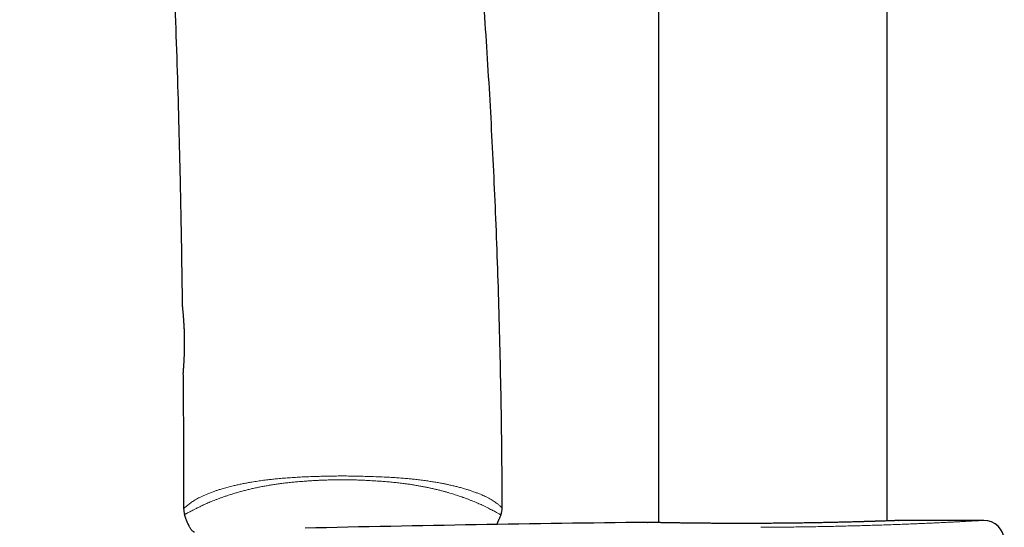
# Model space of a CAD drawing. Header units: millimetres. Extents: x 8 to 830, y 12 to 1725.
# Tile 145 of 256: x 86 to 163, y 1400 to 1439. Entities that reach past the tile are written whole.
import ezdxf

# ---------------------------------------------------------------- set-up
doc = ezdxf.new("R2010")
doc.units = ezdxf.units.MM

msp = doc.modelspace()

# ---------------------------------------------------------------- linework, layer by layer
at = {"color": 7, "linetype": 'Continuous', "lineweight": 30}
for p, q in [((136.071, 1692.945), (136.071, 1400.212)), ((153.871, 1400.343), (153.871, 1685.83)), ((154.727, 1400.373), (154.744, 1400.373)), ((123.52, 1400.139), (123.487, 1400.065)), ((135.19, 1400.23), (135.207, 1400.23))]:
    msp.add_line(p, q, dxfattribs=at)
for centre, radius, start, end in [((100.503, 1401.291), 1.4, 180.06531, 198.27362), ((122.501, 1401.357), 1.4, 337.54453, 0.18082), ((162.971, -1048.231), 2448.618, 90.037148, 90.192498), ((161.384, 1398.787), 1.6, 1.11087, 90.03715), ((162.971, -1048.231), 2448.618, 90.65006, 91.273199)]:
    msp.add_arc(centre, radius, start, end, dxfattribs=at)
for points, knots in [([(123.898, 1401.362), (123.895, 1402.365), (123.886, 1404.666), (123.843, 1408.267), (123.773, 1412.164), (123.677, 1416.064), (123.556, 1419.966), (123.411, 1423.794), (123.245, 1427.549), (123.058, 1431.231), (122.848, 1434.913), (122.615, 1438.595), (122.358, 1442.277), (122.077, 1445.958), (121.772, 1449.638), (121.442, 1453.317), (121.089, 1456.995), (120.713, 1460.649), (120.316, 1464.279), (119.897, 1467.885), (119.455, 1471.489), (118.976, 1475.185), (118.458, 1478.974), (117.899, 1482.855), (117.312, 1486.731), (116.695, 1490.603), (116.051, 1494.469), (115.39, 1498.257), (114.715, 1501.965), (114.027, 1505.595), (113.313, 1509.218), (112.573, 1512.836), (111.807, 1516.447), (111.014, 1520.052), (110.195, 1523.649), (109.349, 1527.239), (108.476, 1530.822), (107.582, 1534.375), (106.667, 1537.899), (105.729, 1541.394), (104.971, 1544.157), (104.515, 1545.753), (104.391, 1546.19)], [0, 0, 0, 0, 0.02053, 0.047102, 0.073695, 0.100306, 0.126934, 0.153579, 0.178714, 0.203861, 0.22902, 0.254188, 0.279366, 0.304552, 0.329745, 0.354944, 0.380149, 0.405358, 0.43012, 0.454885, 0.479652, 0.50442, 0.531168, 0.557915, 0.58466, 0.611404, 0.638145, 0.664881, 0.690086, 0.715287, 0.740482, 0.765672, 0.790855, 0.816032, 0.841202, 0.866364, 0.891519, 0.916665, 0.941353, 0.966033, 0.990705, 1, 1, 1, 1]), ([(86.34, 1537.801), (86.423, 1537.46), (86.758, 1536.084), (87.317, 1533.663), (88.017, 1530.54), (88.688, 1527.409), (89.332, 1524.271), (89.971, 1521.02), (90.602, 1517.658), (91.222, 1514.183), (91.812, 1510.701), (92.374, 1507.212), (92.907, 1503.717), (93.412, 1500.215), (93.89, 1496.708), (94.343, 1493.195), (94.769, 1489.677), (95.168, 1486.176), (95.541, 1482.692), (95.89, 1479.225), (96.216, 1475.754), (96.528, 1472.188), (96.826, 1468.526), (97.108, 1464.77), (97.368, 1461.011), (97.606, 1457.25), (97.822, 1453.488), (98.03, 1449.501), (98.227, 1445.29), (98.408, 1440.855), (98.565, 1436.421), (98.707, 1431.707), (98.831, 1426.715), (98.93, 1421.74), (98.974, 1418.523), (98.994, 1417.062)], [0, 0, 0, 0, 0.008646, 0.034944, 0.061254, 0.087575, 0.113909, 0.140256, 0.169254, 0.198268, 0.227299, 0.256347, 0.285411, 0.314492, 0.343589, 0.372701, 0.401827, 0.430968, 0.4596, 0.488244, 0.516897, 0.54556, 0.57652, 0.607488, 0.63846, 0.669434, 0.700409, 0.731382, 0.76788, 0.804368, 0.84084, 0.877294, 0.920658, 0.96398, 1, 1, 1, 1]), ([(98.996, 1417.062), (98.996, 1417.061), (98.996, 1417.058), (98.996, 1417.055), (98.996, 1417.052), (98.997, 1417.05), (98.997, 1417.048), (98.997, 1417.046), (98.997, 1417.042), (98.998, 1417.031), (99, 1417.011), (99.003, 1416.984), (99.006, 1416.95), (99.01, 1416.908), (99.014, 1416.872), (99.016, 1416.848), (99.017, 1416.842)], [0, 0, 0, 0, 0.004369, 0.009327, 0.014635, 0.023257, 0.041122, 0.073863, 0.15288, 0.28311, 0.421401, 0.556745, 0.691121, 0.824818, 0.95756, 1, 1, 1, 1]), ([(98.997, 1417.044), (98.997, 1417.043), (98.997, 1417.043), (98.998, 1417.037), (98.999, 1417.024), (99.001, 1417.003), (99.004, 1416.975), (99.007, 1416.939), (99.012, 1416.896), (99.016, 1416.846), (99.022, 1416.789), (99.028, 1416.726), (99.035, 1416.656), (99.042, 1416.579), (99.049, 1416.497), (99.057, 1416.409), (99.064, 1416.315), (99.072, 1416.216), (99.08, 1416.111), (99.088, 1416.002), (99.096, 1415.889), (99.104, 1415.772), (99.111, 1415.651), (99.118, 1415.526), (99.125, 1415.399), (99.131, 1415.269), (99.136, 1415.139), (99.14, 1415.007), (99.144, 1414.873), (99.147, 1414.737), (99.15, 1414.6), (99.151, 1414.461), (99.152, 1414.321), (99.153, 1414.182), (99.152, 1414.043), (99.151, 1413.906), (99.15, 1413.772), (99.147, 1413.639), (99.144, 1413.511), (99.141, 1413.386), (99.137, 1413.264), (99.132, 1413.145), (99.127, 1413.029), (99.121, 1412.916), (99.116, 1412.807), (99.11, 1412.703), (99.104, 1412.605), (99.098, 1412.511), (99.093, 1412.424), (99.087, 1412.342), (99.082, 1412.266), (99.077, 1412.197), (99.072, 1412.134), (99.068, 1412.078), (99.065, 1412.043), (99.063, 1412.018), (99.061, 1411.993), (99.059, 1411.962), (99.056, 1411.931), (99.055, 1411.908), (99.053, 1411.892), (99.053, 1411.885), (99.053, 1411.885), (99.053, 1411.884)], [0, 0, 0, 0, 0.006531, 0.018346, 0.034185, 0.051254, 0.068565, 0.085905, 0.103215, 0.120478, 0.137686, 0.154766, 0.172154, 0.189481, 0.206793, 0.224105, 0.241428, 0.25877, 0.27613, 0.293395, 0.310637, 0.327935, 0.345258, 0.362565, 0.379819, 0.396984, 0.413994, 0.430743, 0.447665, 0.464741, 0.481948, 0.499258, 0.516641, 0.534065, 0.55149, 0.568876, 0.586188, 0.603397, 0.620479, 0.637412, 0.654201, 0.671193, 0.688421, 0.705727, 0.723083, 0.740458, 0.757812, 0.775117, 0.792375, 0.809702, 0.827026, 0.844362, 0.861722, 0.879124, 0.89567, 0.898691, 0.907814, 0.925099, 0.94235, 0.95959, 0.976821, 0.994013, 1, 1, 1, 1]), ([(99.05, 1411.866), (99.054, 1411.552), (99.075, 1409.489), (99.093, 1405.963), (99.099, 1402.751), (99.102, 1401.289)], [0, 0, 0, 0, 0.089066, 0.585271, 1, 1, 1, 1]), ([(99.068, 1412.078), (99.067, 1412.065), (99.064, 1412.035), (99.061, 1411.995), (99.059, 1411.958), (99.056, 1411.928), (99.054, 1411.906), (99.053, 1411.89), (99.053, 1411.884), (99.053, 1411.883), (99.052, 1411.881), (99.052, 1411.88), (99.052, 1411.877), (99.052, 1411.873), (99.052, 1411.869), (99.052, 1411.866)], [0, 0, 0, 0, 0.0993122, 0.2357236, 0.3725737, 0.5096609, 0.6468347, 0.78414, 0.9225483, 0.9570972, 0.9756024, 0.9849828, 0.9882887, 0.9918265, 1, 1, 1, 1]), ([(99.943, 1399.475), (99.935, 1399.477), (99.909, 1399.484), (99.862, 1399.509), (99.803, 1399.551), (99.737, 1399.615), (99.672, 1399.697), (99.587, 1399.827), (99.488, 1400.014), (99.383, 1400.261), (99.276, 1400.545), (99.21, 1400.743), (99.173, 1400.852)], [0, 0, 0, 0, 0.015462, 0.0496369, 0.0988161, 0.1492463, 0.2199351, 0.2914194, 0.4370988, 0.6120945, 0.7876054, 1, 1, 1, 1]), ([(123.521, 1400.139), (123.525, 1400.148), (123.532, 1400.166), (123.544, 1400.195), (123.554, 1400.221), (123.563, 1400.245), (123.571, 1400.266), (123.578, 1400.284), (123.584, 1400.298), (123.588, 1400.309), (123.592, 1400.319), (123.598, 1400.333), (123.605, 1400.35), (123.613, 1400.368), (123.622, 1400.389), (123.631, 1400.411), (123.64, 1400.434), (123.646, 1400.447), (123.648, 1400.454)], [0, 0, 0, 0, 0.1353297, 0.2488278, 0.3408875, 0.3963987, 0.4411355, 0.4766731, 0.4919691, 0.5063452, 0.520533, 0.5352961, 0.5690303, 0.6115204, 0.6647454, 0.7540966, 0.865619, 1, 1, 1, 1]), ([(123.795, 1400.822), (123.77, 1400.762), (123.721, 1400.64), (123.672, 1400.517), (123.648, 1400.454)], [0, 0, 0, 0, 0.489625, 1, 1, 1, 1]), ([(154.727, 1400.373), (154.727, 1400.373), (154.726, 1400.373), (154.721, 1400.373), (154.708, 1400.372), (154.687, 1400.372), (154.659, 1400.371), (154.623, 1400.369), (154.58, 1400.368), (154.53, 1400.366), (154.472, 1400.364), (154.407, 1400.361), (154.335, 1400.359), (154.256, 1400.356), (154.169, 1400.353), (154.076, 1400.35), (153.976, 1400.346), (153.869, 1400.343), (153.755, 1400.339), (153.635, 1400.335), (153.508, 1400.33), (153.375, 1400.326), (153.235, 1400.321), (153.089, 1400.317), (152.936, 1400.312), (152.777, 1400.307), (152.612, 1400.302), (152.442, 1400.297), (152.266, 1400.291), (152.084, 1400.286), (151.896, 1400.281), (151.704, 1400.275), (151.507, 1400.27), (151.305, 1400.264), (151.099, 1400.259), (150.888, 1400.254), (150.671, 1400.248), (150.449, 1400.243), (150.223, 1400.238), (149.994, 1400.232), (149.761, 1400.227), (149.525, 1400.222), (149.286, 1400.217), (149.044, 1400.212), (148.799, 1400.207), (148.55, 1400.203), (148.298, 1400.198), (148.045, 1400.194), (147.788, 1400.19), (147.529, 1400.186), (147.267, 1400.182), (147.004, 1400.178), (146.74, 1400.175), (146.475, 1400.172), (146.209, 1400.169), (145.942, 1400.166), (145.674, 1400.163), (145.406, 1400.161), (145.137, 1400.158), (144.868, 1400.156), (144.599, 1400.155), (144.331, 1400.153), (144.063, 1400.152), (143.794, 1400.151), (143.526, 1400.15), (143.259, 1400.149), (142.994, 1400.148), (142.733, 1400.148), (142.473, 1400.148), (142.215, 1400.148), (141.958, 1400.149), (141.703, 1400.149), (141.45, 1400.15), (141.2, 1400.151), (140.953, 1400.152), (140.708, 1400.153), (140.468, 1400.155), (140.23, 1400.156), (139.997, 1400.158), (139.767, 1400.16), (139.542, 1400.162), (139.321, 1400.164), (139.104, 1400.166), (138.892, 1400.168), (138.683, 1400.171), (138.479, 1400.173), (138.281, 1400.176), (138.087, 1400.178), (137.899, 1400.181), (137.716, 1400.183), (137.537, 1400.186), (137.365, 1400.189), (137.199, 1400.191), (137.039, 1400.194), (136.886, 1400.197), (136.739, 1400.199), (136.597, 1400.202), (136.461, 1400.204), (136.332, 1400.206), (136.209, 1400.209), (136.093, 1400.211), (135.984, 1400.213), (135.882, 1400.215), (135.788, 1400.217), (135.7, 1400.219), (135.618, 1400.221), (135.545, 1400.222), (135.499, 1400.223), (135.479, 1400.224), (135.479, 1400.224)], [0, 0, 0, 0, 0.005028, 0.01331, 0.022306, 0.03179, 0.041269, 0.050696, 0.060118, 0.069628, 0.079149, 0.088679, 0.098212, 0.107743, 0.117263, 0.126767, 0.136243, 0.145724, 0.155228, 0.16471, 0.174181, 0.183652, 0.193132, 0.20263, 0.212159, 0.221717, 0.231184, 0.240672, 0.250185, 0.259712, 0.26924, 0.278754, 0.288243, 0.297697, 0.307137, 0.316598, 0.326104, 0.335641, 0.34519, 0.354732, 0.364247, 0.373719, 0.383134, 0.392585, 0.402082, 0.41156, 0.421027, 0.430496, 0.439975, 0.449473, 0.459002, 0.468536, 0.478012, 0.487483, 0.496952, 0.50642, 0.515891, 0.525366, 0.534848, 0.544342, 0.553792, 0.563235, 0.572732, 0.582262, 0.591807, 0.601341, 0.610842, 0.620291, 0.629679, 0.639121, 0.648616, 0.658113, 0.667613, 0.677114, 0.686617, 0.696122, 0.70563, 0.715109, 0.724607, 0.73408, 0.743539, 0.752993, 0.762454, 0.77193, 0.781431, 0.790968, 0.800444, 0.809908, 0.819413, 0.828944, 0.838485, 0.848019, 0.857527, 0.866992, 0.87642, 0.885873, 0.895368, 0.904895, 0.91444, 0.92399, 0.933528, 0.943039, 0.952512, 0.96195, 0.971468, 0.980961, 0.99044, 0.999916, 1, 1, 1, 1]), ([(135.479, 1400.224), (135.459, 1400.224), (135.418, 1400.225), (135.366, 1400.226), (135.321, 1400.227), (135.284, 1400.228), (135.253, 1400.229), (135.231, 1400.229), (135.215, 1400.229), (135.209, 1400.23), (135.208, 1400.23), (135.207, 1400.23)], [0, 0, 0, 0, 0.115184, 0.231598, 0.34837, 0.465646, 0.581726, 0.697619, 0.814042, 0.93057, 1, 1, 1, 1])]:
    msp.add_open_spline(points, degree=3, knots=knots, dxfattribs=at)
at = {"color": 8, "linetype": 'Continuous', "lineweight": 0}
for points, knots in [([(98.996, 1417.062), (98.996, 1417.063), (98.995, 1417.065), (98.997, 1417.049), (99, 1417.015), (99.006, 1416.963), (99.013, 1416.893), (99.021, 1416.805), (99.031, 1416.702), (99.042, 1416.583), (99.054, 1416.448), (99.066, 1416.312), (99.076, 1416.179), (99.086, 1416.053), (99.095, 1415.92), (99.106, 1415.764), (99.116, 1415.585), (99.127, 1415.383), (99.136, 1415.176), (99.143, 1414.961), (99.149, 1414.743), (99.153, 1414.524), (99.155, 1414.307), (99.155, 1414.088), (99.153, 1413.872), (99.149, 1413.662), (99.144, 1413.458), (99.138, 1413.26), (99.13, 1413.07), (99.121, 1412.891), (99.112, 1412.724), (99.103, 1412.567), (99.094, 1412.435), (99.087, 1412.327), (99.08, 1412.238), (99.075, 1412.158), (99.069, 1412.078), (99.062, 1411.996), (99.056, 1411.922), (99.054, 1411.895), (99.053, 1411.881)], [0, 0, 0, 0, 0.010759, 0.039007, 0.06637, 0.093923, 0.121767, 0.15001, 0.177369, 0.204915, 0.232752, 0.260989, 0.281521, 0.302134, 0.322992, 0.343935, 0.37225, 0.399639, 0.427223, 0.455111, 0.483416, 0.510656, 0.538092, 0.565831, 0.593984, 0.621176, 0.648561, 0.676242, 0.704329, 0.731678, 0.759218, 0.787052, 0.815289, 0.835889, 0.85657, 0.877496, 0.898507, 0.926908, 0.963232, 1, 1, 1, 1]), ([(99.053, 1411.881), (99.053, 1411.876), (99.052, 1411.867), (99.052, 1411.866), (99.052, 1411.866)], [0, 0, 0, 0, 0.530784, 1, 1, 1, 1]), ([(99.103, 1401.289), (99.104, 1401.291), (99.107, 1401.293), (99.129, 1401.314), (99.167, 1401.35), (99.224, 1401.402), (99.299, 1401.47), (99.396, 1401.553), (99.515, 1401.648), (99.648, 1401.746), (99.788, 1401.842), (99.93, 1401.933), (100.089, 1402.028), (100.267, 1402.127), (100.465, 1402.228), (100.683, 1402.33), (100.922, 1402.433), (101.183, 1402.537), (101.443, 1402.632), (101.697, 1402.719), (101.967, 1402.805), (102.284, 1402.898), (102.653, 1402.997), (103.01, 1403.085), (103.35, 1403.163), (103.664, 1403.229), (103.982, 1403.292), (104.342, 1403.356), (104.749, 1403.423), (105.208, 1403.489), (105.638, 1403.544), (106.037, 1403.589), (106.447, 1403.631), (106.907, 1403.671), (107.419, 1403.709), (107.937, 1403.741), (108.462, 1403.768), (108.991, 1403.79), (109.522, 1403.809), (110.056, 1403.824), (110.592, 1403.834), (111.166, 1403.84), (111.778, 1403.84), (112.429, 1403.832), (113.08, 1403.817), (113.732, 1403.797), (114.382, 1403.774), (114.96, 1403.748), (115.463, 1403.72), (115.892, 1403.691), (116.287, 1403.66), (116.649, 1403.627), (117.008, 1403.59), (117.393, 1403.546), (117.801, 1403.494), (118.191, 1403.439), (118.564, 1403.381), (118.918, 1403.321), (119.233, 1403.263), (119.509, 1403.207), (119.777, 1403.15), (120.064, 1403.084), (120.365, 1403.01), (120.631, 1402.941), (120.863, 1402.876), (121.081, 1402.812), (121.304, 1402.743), (121.556, 1402.66), (121.816, 1402.567), (122.079, 1402.466), (122.302, 1402.373), (122.489, 1402.288), (122.669, 1402.201), (122.854, 1402.105), (123.037, 1402), (123.2, 1401.9), (123.344, 1401.806), (123.47, 1401.717), (123.579, 1401.636), (123.67, 1401.564), (123.745, 1401.501), (123.804, 1401.449), (123.849, 1401.409), (123.879, 1401.382), (123.897, 1401.365), (123.9, 1401.363), (123.901, 1401.362)], [0, 0, 0, 0, 0.015333, 0.030665, 0.046082, 0.061498, 0.077029, 0.09256, 0.108191, 0.123821, 0.135594, 0.147369, 0.15914, 0.171065, 0.182995, 0.194919, 0.206959, 0.219006, 0.231045, 0.240214, 0.249383, 0.261743, 0.274112, 0.286472, 0.295852, 0.305232, 0.314211, 0.323191, 0.335277, 0.347372, 0.359461, 0.368604, 0.377748, 0.390257, 0.402773, 0.415284, 0.427941, 0.440601, 0.453259, 0.465962, 0.478667, 0.49137, 0.506758, 0.522146, 0.537613, 0.55308, 0.568659, 0.584237, 0.594698, 0.605162, 0.615622, 0.623875, 0.632128, 0.642674, 0.653224, 0.663769, 0.673552, 0.683339, 0.693122, 0.700321, 0.707521, 0.717185, 0.726853, 0.736516, 0.743816, 0.751116, 0.760115, 0.769114, 0.781222, 0.793339, 0.805449, 0.814607, 0.823766, 0.836897, 0.850066, 0.863237, 0.876441, 0.890053, 0.90367, 0.917283, 0.931041, 0.944803, 0.958562, 0.972373, 0.986188, 1, 1, 1, 1]), ([(123.795, 1400.822), (123.795, 1400.822), (123.795, 1400.822), (123.789, 1400.825), (123.764, 1400.839), (123.719, 1400.863), (123.654, 1400.898), (123.567, 1400.945), (123.456, 1401.004), (123.321, 1401.075), (123.169, 1401.155), (123.004, 1401.241), (122.83, 1401.331), (122.636, 1401.429), (122.444, 1401.523), (122.261, 1401.609), (122.093, 1401.685), (121.914, 1401.763), (121.724, 1401.843), (121.523, 1401.924), (121.309, 1402.008), (121.084, 1402.092), (120.864, 1402.172), (120.654, 1402.246), (120.454, 1402.313), (120.247, 1402.381), (120.033, 1402.448), (119.812, 1402.515), (119.585, 1402.581), (119.352, 1402.646), (119.103, 1402.711), (118.84, 1402.778), (118.563, 1402.842), (118.283, 1402.904), (118, 1402.963), (117.711, 1403.019), (117.422, 1403.073), (117.134, 1403.123), (116.848, 1403.169), (116.557, 1403.212), (116.226, 1403.257), (115.854, 1403.302), (115.439, 1403.346), (115.021, 1403.385), (114.597, 1403.419), (114.171, 1403.448), (113.741, 1403.474), (113.31, 1403.497), (112.876, 1403.517), (112.441, 1403.532), (112.005, 1403.542), (111.568, 1403.547), (111.145, 1403.546), (110.738, 1403.54), (110.345, 1403.53), (109.953, 1403.516), (109.56, 1403.498), (109.168, 1403.477), (108.776, 1403.452), (108.385, 1403.424), (107.996, 1403.393), (107.608, 1403.357), (107.222, 1403.317), (106.839, 1403.272), (106.469, 1403.223), (106.112, 1403.171), (105.768, 1403.116), (105.428, 1403.057), (105.093, 1402.994), (104.764, 1402.927), (104.44, 1402.856), (104.124, 1402.781), (103.815, 1402.703), (103.515, 1402.622), (103.224, 1402.539), (102.942, 1402.455), (102.668, 1402.369), (102.406, 1402.282), (102.153, 1402.195), (101.911, 1402.107), (101.684, 1402.022), (101.472, 1401.94), (101.272, 1401.859), (101.083, 1401.781), (100.904, 1401.703), (100.735, 1401.628), (100.575, 1401.554), (100.426, 1401.483), (100.286, 1401.414), (100.155, 1401.349), (100.033, 1401.288), (99.92, 1401.23), (99.791, 1401.163), (99.654, 1401.093), (99.519, 1401.024), (99.407, 1400.966), (99.319, 1400.921), (99.252, 1400.888), (99.206, 1400.866), (99.179, 1400.854), (99.173, 1400.852), (99.173, 1400.852), (99.173, 1400.852)], [0, 0, 0, 0, 0.000001, 0.015634, 0.03128, 0.046985, 0.062709, 0.078514, 0.094344, 0.110245, 0.126176, 0.139417, 0.15268, 0.165966, 0.179278, 0.18821, 0.197152, 0.206128, 0.215104, 0.224125, 0.233145, 0.24221, 0.25129, 0.258357, 0.265431, 0.272531, 0.27963, 0.286758, 0.293886, 0.30104, 0.308202, 0.316123, 0.324055, 0.331771, 0.339487, 0.347237, 0.354986, 0.362356, 0.369726, 0.37712, 0.384514, 0.394732, 0.40495, 0.415216, 0.425482, 0.435815, 0.446148, 0.456511, 0.466874, 0.477277, 0.48768, 0.498107, 0.508534, 0.517901, 0.527268, 0.536654, 0.54604, 0.555469, 0.564898, 0.574352, 0.583805, 0.593299, 0.602792, 0.612324, 0.621856, 0.630702, 0.639558, 0.648453, 0.657348, 0.666293, 0.675237, 0.684231, 0.693239, 0.702264, 0.711304, 0.720397, 0.729491, 0.738644, 0.747796, 0.757004, 0.766226, 0.775054, 0.783881, 0.792752, 0.801623, 0.810564, 0.819505, 0.828482, 0.837458, 0.846485, 0.855511, 0.864566, 0.873621, 0.889244, 0.904896, 0.920627, 0.936383, 0.952234, 0.968105, 0.984045, 0.999999, 1, 1, 1, 1]), ([(154.744, 1400.373), (154.741, 1400.373), (154.735, 1400.373), (154.686, 1400.371), (154.61, 1400.368), (154.502, 1400.365), (154.365, 1400.36), (154.198, 1400.354), (154.002, 1400.347), (153.777, 1400.339), (153.523, 1400.331), (153.243, 1400.321), (152.938, 1400.312), (152.608, 1400.301), (152.253, 1400.291), (151.874, 1400.28), (151.473, 1400.269), (151.052, 1400.258), (150.613, 1400.246), (150.156, 1400.236), (149.682, 1400.225), (149.193, 1400.215), (148.689, 1400.205), (148.174, 1400.196), (147.65, 1400.187), (147.118, 1400.179), (146.579, 1400.172), (146.034, 1400.166), (145.485, 1400.161), (144.934, 1400.156), (144.384, 1400.153), (143.837, 1400.15), (143.294, 1400.149), (142.755, 1400.148), (142.223, 1400.148), (141.699, 1400.149), (141.186, 1400.151), (140.685, 1400.153), (140.199, 1400.156), (139.727, 1400.16), (139.271, 1400.164), (138.832, 1400.169), (138.414, 1400.174), (138.016, 1400.179), (137.641, 1400.184), (137.289, 1400.19), (136.96, 1400.195), (136.657, 1400.2), (136.379, 1400.205), (136.13, 1400.21), (135.909, 1400.214), (135.716, 1400.218), (135.552, 1400.222), (135.418, 1400.225), (135.313, 1400.227), (135.241, 1400.229), (135.198, 1400.229), (135.193, 1400.23), (135.19, 1400.23)], [0, 0, 0, 0, 0.017855, 0.035766, 0.053706, 0.071646, 0.089557, 0.107412, 0.125262, 0.143167, 0.161101, 0.179035, 0.19694, 0.21479, 0.232638, 0.250542, 0.268475, 0.286408, 0.304312, 0.32216, 0.340007, 0.357911, 0.375843, 0.393775, 0.411678, 0.429525, 0.447364, 0.46526, 0.483184, 0.501108, 0.519003, 0.536842, 0.554675, 0.572564, 0.590481, 0.608399, 0.626288, 0.644121, 0.66196, 0.679855, 0.697779, 0.715703, 0.733599, 0.751438, 0.769291, 0.787201, 0.805139, 0.823077, 0.840987, 0.858841, 0.876703, 0.894622, 0.912569, 0.930516, 0.948435, 0.966298, 0.983149, 1, 1, 1, 1]), ([(144.039, 1399.848), (144.267, 1399.849), (144.721, 1399.852), (145.403, 1399.857), (146.085, 1399.864), (146.771, 1399.872), (147.46, 1399.881), (148.152, 1399.892), (148.837, 1399.905), (149.509, 1399.918), (150.167, 1399.933), (150.809, 1399.949), (151.442, 1399.965), (152.068, 1399.983), (152.689, 1400.002), (153.3, 1400.021), (153.897, 1400.041), (154.472, 1400.062), (155.025, 1400.082), (155.556, 1400.103), (156.069, 1400.124), (156.567, 1400.145), (157.048, 1400.166), (157.513, 1400.187), (157.954, 1400.207), (158.368, 1400.227), (158.754, 1400.246), (159.113, 1400.264), (159.448, 1400.281), (159.761, 1400.297), (160.049, 1400.313), (160.313, 1400.327), (160.549, 1400.34), (160.743, 1400.351), (160.901, 1400.359), (161.028, 1400.366), (161.136, 1400.373), (161.225, 1400.378), (161.296, 1400.382), (161.346, 1400.385), (161.377, 1400.386), (161.381, 1400.387), (161.383, 1400.387)], [0, 0, 0, 0, 0.025444, 0.05091, 0.076376, 0.10182, 0.12801, 0.154225, 0.18044, 0.20663, 0.232097, 0.257585, 0.283073, 0.308539, 0.334748, 0.360982, 0.387215, 0.413424, 0.438958, 0.464514, 0.49007, 0.515604, 0.541878, 0.568177, 0.594475, 0.620749, 0.646349, 0.671971, 0.697593, 0.723193, 0.749533, 0.775897, 0.802261, 0.828601, 0.849813, 0.871037, 0.892262, 0.913474, 0.935099, 0.956737, 0.978375, 1, 1, 1, 1])]:
    msp.add_open_spline(points, degree=3, knots=knots, dxfattribs=at)

doc.saveas('drawing.dxf')
